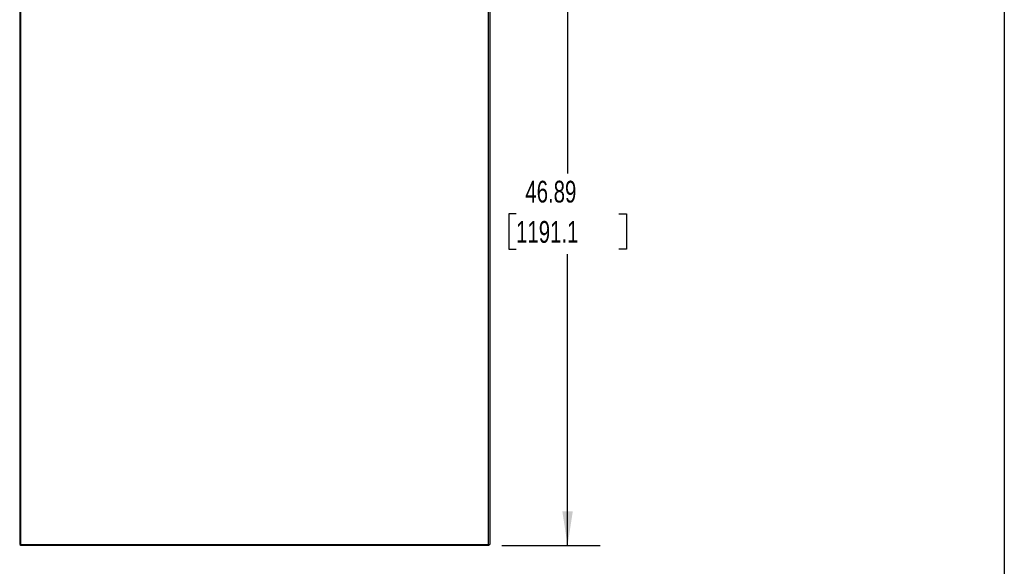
# Model space of a CAD drawing. Header units: inches. Extents: x 0.2 to 10.8, y 0.2 to 8.2.
# Tile 159 of 164: x 7 to 10.8, y 3 to 5.1. Entities that reach past the tile are written whole.
import ezdxf

# ---------------------------------------------------------------- set-up
doc = ezdxf.new("R2010")
doc.units = ezdxf.units.IN
doc.header["$MEASUREMENT"] = 0
doc.layers.add('DIMENSIONS', color=140, linetype='Continuous')
doc.layers.add('TEXT', color=140, linetype='Continuous')
doc.styles.add('SLDTEXTSTYLE0', font='TXT', dxfattribs={"width": 0.7})
doc.dimstyles.new('SLDDIMSTYLE0', dxfattribs={"dimtxt": 0.084961, "dimasz": 0.13, "dimexe": 0, "dimexo": 0.0625, "dimgap": 0.02124, "dimtad": 0, "dimtih": 1, "dimtoh": 1, "dimlfac": 20, "dimrnd": 1e-09, "dimzin": 12, "dimdsep": 46, "dimtxsty": 'SLDTEXTSTYLE0', "dimsah": 1, "dimcen": 0.09, "dimadec": 0, "dimazin": 3, "dimtfac": 1, "dimtofl": 0, "dimtmove": 0, "dimatfit": 3, "dimfxl": 0, "dimfrac": 2, "dimtolj": 1, "dimtzin": 12, "dimarcsym": 0})

# ---------------------------------------------------------------- blocks, each defined once
blk = doc.blocks.new('_D_21')
at = {"layer": 'DIMENSIONS'}
for p, q in [((8.8265, 5.4263), (9.2028, 5.4263)), ((9.0778, 5.4263), (9.0778, 4.5053)), ((8.8808, 4.3512), (8.8523, 4.3512)), ((8.8523, 4.3512), (8.8523, 4.2162)), ((9.2747, 4.3512), (9.3032, 4.3512)), ((9.3032, 4.3512), (9.3032, 4.2162)), ((8.8523, 4.2162), (8.8808, 4.2162)), ((9.0778, 3.0817), (9.0778, 4.1972)), ((9.3032, 4.2162), (9.2747, 4.2162)), ((8.8265, 3.0817), (9.2028, 3.0817))]:
    blk.add_line(p, q, dxfattribs=at)
for points in [[(9.0778, 5.4263), (9.0578, 5.2963), (9.0978, 5.2963)], [(9.0778, 3.0817), (9.0978, 3.2117), (9.0578, 3.2117)]]:
    blk.add_solid(points, dxfattribs=at)
at = {"layer": 'DIMENSIONS', "char_height": 0.08333, "attachment_point": 1, "style": 'SLDTEXTSTYLE0'}
for s, insert in [('46.89', (8.9162, 4.4777)), ('1191.1', (8.8808, 4.3236))]:
    blk.add_mtext(s, dxfattribs=dict(at, insert=insert))

msp = doc.modelspace()

# ---------------------------------------------------------------- linework, layer by layer
at = {"color": 7, "linetype": 'Continuous', "lineweight": 25}
for p, q in [((6.9801132, 5.4230443), (6.9801132, 3.085296)), ((6.9837132, 5.4236163), (6.9837132, 3.085296)), ((8.7747132, 3.085296), (8.7747132, 5.4232663)), ((8.7801132, 5.422205), (8.7801132, 3.085296)), ((6.9801132, 3.085296), (6.9837132, 3.085296)), ((6.9837132, 3.081696), (6.9837132, 3.085296)), ((6.9837132, 3.085296), (8.7747132, 3.085296)), ((8.7765132, 3.081696), (6.9837132, 3.081696)), ((8.7747132, 3.085296), (8.7801132, 3.085296)), ((8.7765132, 3.081696), (8.7765132, 3.085296))]:
    msp.add_line(p, q, dxfattribs=at)
at = {"layer": 'TEXT'}
msp.add_line((10.75, 8.25), (10.75, 0.25), dxfattribs=at)

# ---------------------------------------------------------------- dimensions: what is measured, and where the dimension line sits
at = {"layer": 'DIMENSIONS'}
dim = msp.add_linear_dim(base=(9.077755, 3.081696), p1=(8.7765132, 5.426307), p2=(8.7765132, 3.081696), angle=90, dimstyle='SLDDIMSTYLE0', dxfattribs=at)
dim.commit()
dim.dimension.update_dxf_attribs({"geometry": '_D_21', "text_midpoint": (9.077755, 4.3512495), "dimtype": 160})

doc.saveas('drawing.dxf')
